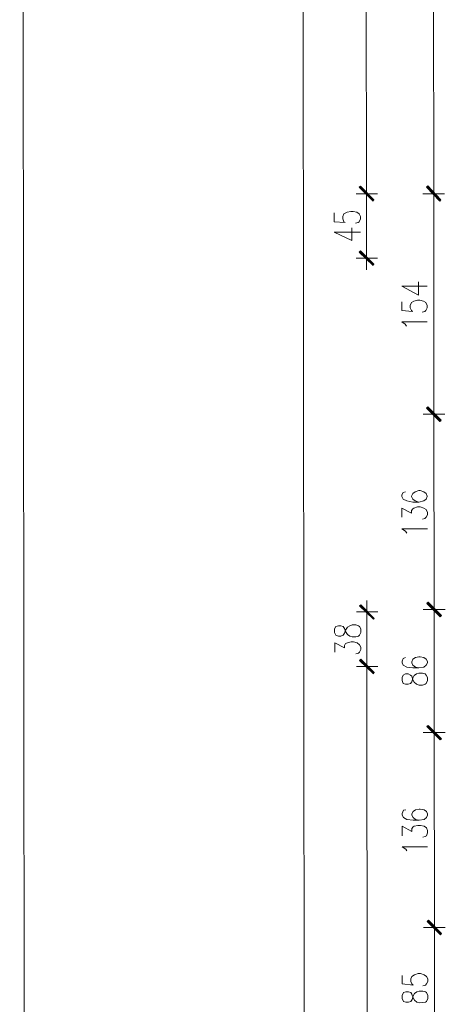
# Model space of a CAD drawing. Header units: inches. Extents: x -5850 to 5646, y 8947 to 13007.
# Tile 3 of 256: x -5850 to -5554, y 9634 to 10320. Entities that reach past the tile are written whole.
import ezdxf

# ---------------------------------------------------------------- set-up
doc = ezdxf.new("R2010")
doc.units = ezdxf.units.IN
doc.header["$MEASUREMENT"] = 0
for name, color, linetype in [('at_Entity', 7, 'Continuous'), ('at_Rect', 7, 'Continuous'), ('at_Solid', 7, 'Continuous')]:
    doc.layers.add(name, color=color, linetype=linetype)

msp = doc.modelspace()

# ---------------------------------------------------------------- hatches: boundary and pattern name
at = {"layer": 'at_Solid', "lineweight": 20}
for points in [[(-5603.66, 10194.36), (-5613.76, 10203.22), (-5612.92, 10204.07)], [(-5612.92, 10203.65), (-5613.76, 10203.22), (-5603.66, 10194.36)], [(-5613.76, 10203.22), (-5603.66, 10194.36), (-5604.05, 10193.52)], [(-5604.05, 10193.52), (-5603.66, 10194.36), (-5613.76, 10203.22)], [(-5556.76, 10194.4), (-5566.92, 10203.27), (-5566.03, 10204.11)], [(-5566.03, 10203.69), (-5566.92, 10203.27), (-5556.76, 10194.4)], [(-5557.6, 10193.56), (-5556.76, 10194.4), (-5566.92, 10203.27)], [(-5566.92, 10203.27), (-5556.76, 10194.4), (-5557.6, 10193.56)], [(-5603.62, 10149.59), (-5613.72, 10158.03), (-5612.88, 10158.88)], [(-5604.01, 10148.75), (-5603.62, 10149.59), (-5613.72, 10158.03)], [(-5556.62, 10041.07), (-5566.78, 10049.51), (-5565.89, 10050.36)], [(-5565.89, 10050.36), (-5566.78, 10049.51), (-5556.62, 10040.65)], [(-5557.46, 10040.22), (-5556.62, 10041.07), (-5566.78, 10049.51)], [(-5566.78, 10049.51), (-5556.62, 10040.65), (-5557.46, 10040.22)], [(-5612.66, 9912.62), (-5613.5, 9911.77), (-5603.4, 9902.91)], [(-5613.5, 9911.77), (-5603.4, 9902.91), (-5603.79, 9902.49)], [(-5556.5, 9905.06), (-5566.66, 9913.92), (-5565.77, 9914.35)], [(-5565.77, 9914.35), (-5566.66, 9913.5), (-5556.5, 9905.06)], [(-5557.34, 9904.22), (-5556.5, 9905.06), (-5566.66, 9913.92)], [(-5566.66, 9913.5), (-5556.5, 9905.06), (-5557.34, 9904.22)], [(-5612.63, 9874.6), (-5613.47, 9873.75), (-5603.36, 9865.31)], [(-5603.36, 9865.31), (-5613.47, 9873.75), (-5612.63, 9874.6)], [(-5613.47, 9873.75), (-5603.36, 9865.31), (-5603.75, 9864.47)], [(-5603.75, 9864.47), (-5603.36, 9865.31), (-5613.47, 9873.75)], [(-5556.43, 9819.32), (-5566.58, 9827.76), (-5565.69, 9828.6)], [(-5565.69, 9828.6), (-5566.58, 9827.76), (-5556.43, 9819.32)], [(-5557.26, 9818.47), (-5556.43, 9819.32), (-5566.58, 9827.76)], [(-5566.58, 9827.76), (-5556.43, 9819.32), (-5557.26, 9818.47)], [(-5556.3, 9683.73), (-5566.46, 9692.16), (-5565.57, 9693.01)], [(-5565.57, 9693.01), (-5566.46, 9692.16), (-5556.3, 9683.73)], [(-5557.14, 9682.88), (-5556.3, 9683.73), (-5566.46, 9692.16)], [(-5566.46, 9692.16), (-5556.3, 9683.73), (-5557.14, 9682.88)]]:
    msp.add_hatch(color=7, dxfattribs=at).paths.add_polyline_path(points)

# ---------------------------------------------------------------- linework, layer by layer
at = {"layer": 'at_Entity', "color": 7, "lineweight": 20}
for p, q in [((-5651.83, 9315.31), (-5654.76, 12585.94)), ((-5608.69, 10204.49), (-5610.01, 11690.92)), ((-5562.16, 10559.35), (-5561.84, 10204.54)), ((-5608.67, 10190.56), (-5608.69, 10207.03)), ((-5608.69, 10207.03), (-5608.67, 10190.56)), ((-5561.85, 10207.07), (-5561.83, 10190.6)), ((-5561.83, 10190.6), (-5561.85, 10207.07)), ((-5613.76, 10203.22), (-5612.92, 10204.07)), ((-5612.92, 10203.65), (-5613.76, 10203.22)), ((-5613.76, 10203.22), (-5603.66, 10194.36)), ((-5613.76, 10203.22), (-5603.66, 10194.36)), ((-5604.05, 10193.52), (-5613.76, 10203.22)), ((-5603.66, 10194.36), (-5613.76, 10203.22)), ((-5613.76, 10203.22), (-5604.05, 10193.52)), ((-5603.66, 10194.36), (-5613.76, 10203.22)), ((-5613.37, 10203.65), (-5603.66, 10193.94)), ((-5603.66, 10193.94), (-5613.37, 10203.22)), ((-5612.92, 10204.07), (-5603.66, 10194.36)), ((-5603.66, 10194.36), (-5612.92, 10203.65)), ((-5566.92, 10203.27), (-5566.03, 10204.11)), ((-5566.03, 10203.69), (-5566.92, 10203.27)), ((-5556.76, 10194.4), (-5566.92, 10203.27)), ((-5566.92, 10203.27), (-5557.6, 10193.56)), ((-5556.76, 10194.4), (-5566.92, 10203.27)), ((-5566.92, 10203.27), (-5556.76, 10194.4)), ((-5566.92, 10203.27), (-5556.76, 10194.4)), ((-5557.6, 10193.56), (-5566.92, 10203.27)), ((-5566.47, 10203.69), (-5557.15, 10193.98)), ((-5557.15, 10193.98), (-5566.47, 10203.27)), ((-5566.03, 10204.11), (-5556.76, 10194.4)), ((-5556.76, 10194.4), (-5566.03, 10203.69)), ((-5615.87, 10198.58), (-5601.1, 10198.59)), ((-5601.1, 10198.59), (-5615.87, 10198.58)), ((-5608.65, 10159.3), (-5608.68, 10193.09)), ((-5603.66, 10194.36), (-5604.05, 10193.52)), ((-5604.05, 10193.52), (-5603.66, 10194.36)), ((-5554.2, 10198.63), (-5569.42, 10198.62)), ((-5569.42, 10198.62), (-5554.2, 10198.63)), ((-5561.83, 10193.13), (-5561.71, 10050.78)), ((-5557.6, 10193.56), (-5556.76, 10194.4)), ((-5556.76, 10194.4), (-5557.6, 10193.56)), ((-5624.34, 10184.63), (-5622.22, 10185.9)), ((-5622.22, 10185.9), (-5619.66, 10186.32)), ((-5619.66, 10186.32), (-5617.98, 10186.32)), ((-5617.98, 10186.32), (-5615.47, 10185.91)), ((-5615.47, 10185.91), (-5613.74, 10184.64)), ((-5631.09, 10185.47), (-5631.08, 10179.13)), ((-5631.08, 10179.13), (-5623.5, 10178.72)), ((-5625.17, 10182.94), (-5624.34, 10184.63)), ((-5625.17, 10181.25), (-5625.17, 10182.94)), ((-5624.33, 10179.14), (-5625.17, 10181.25)), ((-5623.5, 10178.72), (-5624.33, 10179.14)), ((-5613.74, 10179.15), (-5614.57, 10178.73)), ((-5613.74, 10184.64), (-5612.91, 10182.95)), ((-5612.9, 10181.26), (-5613.74, 10179.15)), ((-5612.91, 10182.95), (-5612.9, 10181.26)), ((-5618.8, 10166.05), (-5618.81, 10174.92)), ((-5614.57, 10178.73), (-5616.3, 10178.3)), ((-5631.07, 10171.95), (-5612.9, 10171.97)), ((-5631.07, 10171.95), (-5618.8, 10166.05)), ((-5613.72, 10158.03), (-5612.88, 10158.88)), ((-5613.33, 10158.45), (-5603.62, 10149.16)), ((-5612.88, 10158.88), (-5603.62, 10149.59)), ((-5608.65, 10162.25), (-5608.63, 10145.79)), ((-5601.06, 10153.82), (-5615.83, 10153.8)), ((-5603.62, 10149.59), (-5613.72, 10158.03)), ((-5613.72, 10158.03), (-5604.01, 10148.75)), ((-5603.62, 10149.59), (-5613.72, 10158.03)), ((-5604.01, 10148.75), (-5603.62, 10149.59)), ((-5584.14, 10134.4), (-5566.41, 10134.41)), ((-5584.14, 10134.4), (-5572.32, 10128.07)), ((-5572.32, 10128.07), (-5572.32, 10137.37)), ((-5575.71, 10123.84), (-5573.15, 10124.69)), ((-5573.15, 10124.69), (-5571.48, 10124.7)), ((-5571.48, 10124.7), (-5568.91, 10123.85)), ((-5584.13, 10123.42), (-5584.13, 10117.51)), ((-5584.13, 10117.51), (-5576.54, 10116.67)), ((-5578.22, 10120.89), (-5577.39, 10123)), ((-5578.22, 10119.2), (-5578.22, 10120.89)), ((-5577.38, 10117.51), (-5578.22, 10119.2)), ((-5577.39, 10123), (-5575.71, 10123.84)), ((-5576.54, 10116.67), (-5577.38, 10117.51)), ((-5568.91, 10123.85), (-5567.24, 10123.01)), ((-5567.23, 10117.52), (-5568.07, 10116.67)), ((-5567.24, 10123.01), (-5566.4, 10120.9)), ((-5566.4, 10119.21), (-5567.23, 10117.52)), ((-5566.4, 10120.9), (-5566.4, 10119.21)), ((-5568.07, 10116.67), (-5569.8, 10116.25)), ((-5584.12, 10109.48), (-5566.39, 10109.49)), ((-5581.61, 10107.79), (-5584.12, 10109.48)), ((-5580.77, 10106.52), (-5581.61, 10107.79)), ((-5566.78, 10049.51), (-5565.89, 10050.36)), ((-5565.89, 10050.36), (-5566.78, 10049.51)), ((-5556.62, 10041.07), (-5566.78, 10049.51)), ((-5566.78, 10049.51), (-5557.46, 10040.22)), ((-5556.62, 10041.07), (-5566.78, 10049.51)), ((-5566.78, 10049.51), (-5556.62, 10040.65)), ((-5566.78, 10049.51), (-5556.62, 10040.65)), ((-5557.46, 10040.22), (-5566.78, 10049.51)), ((-5566.33, 10049.94), (-5557.01, 10040.65)), ((-5557.01, 10040.23), (-5566.33, 10049.94)), ((-5565.89, 10050.36), (-5556.62, 10041.07)), ((-5556.62, 10040.65), (-5565.89, 10050.36)), ((-5561.71, 10053.32), (-5561.69, 10036.85)), ((-5561.69, 10036.85), (-5561.71, 10053.32)), ((-5554.06, 10045.3), (-5569.29, 10045.28)), ((-5569.29, 10045.28), (-5554.06, 10045.3)), ((-5561.7, 10039.38), (-5561.59, 9915.19)), ((-5557.46, 10040.22), (-5556.62, 10041.07)), ((-5556.62, 10040.65), (-5557.46, 10040.22)), ((-5583.18, 9990.78), (-5584.01, 9989.09)), ((-5584.01, 9989.09), (-5584.01, 9987.83)), ((-5584.01, 9987.83), (-5583.17, 9986.14)), ((-5581.51, 9991.21), (-5583.18, 9990.78)), ((-5576.43, 9989.95), (-5577.27, 9988.26)), ((-5577.27, 9988.26), (-5577.26, 9987.83)), ((-5577.26, 9987.83), (-5576.43, 9986.14)), ((-5574.7, 9991.22), (-5576.43, 9989.95)), ((-5572.19, 9992.06), (-5574.7, 9991.22)), ((-5571.36, 9992.06), (-5572.19, 9992.06)), ((-5568.79, 9991.22), (-5571.36, 9992.06)), ((-5567.12, 9989.96), (-5568.79, 9991.22)), ((-5566.28, 9988.27), (-5567.12, 9989.96)), ((-5567.11, 9986.15), (-5566.28, 9987.84)), ((-5566.28, 9987.84), (-5566.28, 9988.27)), ((-5583.17, 9986.14), (-5580.66, 9984.88)), ((-5580.66, 9984.88), (-5576.43, 9984.03)), ((-5576.43, 9986.14), (-5574.7, 9984.88)), ((-5576.43, 9984.03), (-5572.19, 9984.03)), ((-5575.58, 9979.81), (-5573.02, 9980.65)), ((-5574.7, 9984.88), (-5572.19, 9984.03)), ((-5573.02, 9980.65), (-5571.35, 9980.66)), ((-5572.19, 9984.03), (-5568.79, 9984.89)), ((-5571.35, 9980.66), (-5568.78, 9979.82)), ((-5568.79, 9984.89), (-5567.11, 9986.15)), ((-5584, 9973.46), (-5584.01, 9979.8)), ((-5584.01, 9979.8), (-5577.25, 9976.43)), ((-5577.26, 9978.12), (-5576.42, 9979.39)), ((-5577.25, 9976.43), (-5577.26, 9978.12)), ((-5576.42, 9979.39), (-5575.58, 9979.81)), ((-5568.78, 9979.82), (-5567.11, 9978.97)), ((-5567.1, 9973.48), (-5567.94, 9972.63)), ((-5567.11, 9978.97), (-5566.27, 9976.86)), ((-5566.27, 9975.17), (-5567.1, 9973.48)), ((-5566.27, 9976.86), (-5566.27, 9975.17)), ((-5567.94, 9972.63), (-5569.67, 9972.21)), ((-5583.99, 9965.44), (-5566.26, 9965.45)), ((-5581.48, 9963.75), (-5583.99, 9965.44)), ((-5580.64, 9962.49), (-5581.48, 9963.75)), ((-5612.66, 9912.62), (-5613.5, 9911.77)), ((-5613.5, 9911.77), (-5603.4, 9902.91)), ((-5613.5, 9911.77), (-5603.4, 9902.91)), ((-5603.79, 9902.49), (-5613.5, 9911.77)), ((-5603.4, 9902.49), (-5613.11, 9912.19)), ((-5603.4, 9902.91), (-5612.66, 9912.62)), ((-5608.41, 9899.1), (-5608.43, 9915.57)), ((-5566.66, 9913.92), (-5565.77, 9914.35)), ((-5565.77, 9914.35), (-5566.66, 9913.5)), ((-5556.5, 9905.06), (-5566.66, 9913.92)), ((-5566.66, 9913.92), (-5557.34, 9904.22)), ((-5556.5, 9905.06), (-5566.66, 9913.92)), ((-5566.66, 9913.5), (-5556.5, 9905.06)), ((-5566.66, 9913.5), (-5556.5, 9905.06)), ((-5557.34, 9904.22), (-5566.66, 9913.5)), ((-5566.21, 9914.35), (-5556.89, 9904.64)), ((-5556.89, 9904.64), (-5566.21, 9913.92)), ((-5565.77, 9914.35), (-5556.5, 9905.06)), ((-5556.5, 9905.06), (-5565.77, 9914.35)), ((-5561.59, 9917.73), (-5561.57, 9901.26)), ((-5561.57, 9901.26), (-5561.59, 9917.73)), ((-5615.61, 9907.54), (-5600.84, 9907.56)), ((-5553.94, 9909.29), (-5569.16, 9909.27)), ((-5569.16, 9909.27), (-5553.94, 9909.29)), ((-5557.34, 9904.22), (-5556.5, 9905.06)), ((-5556.5, 9905.06), (-5557.34, 9904.22)), ((-5620.29, 9897.83), (-5618.56, 9898.67)), ((-5618.56, 9898.67), (-5616.05, 9898.67)), ((-5616.05, 9898.67), (-5614.32, 9897.83)), ((-5608.39, 9875.02), (-5608.42, 9901.63)), ((-5603.4, 9902.91), (-5603.79, 9902.49)), ((-5561.58, 9903.79), (-5561.51, 9829.03)), ((-5629.99, 9897.39), (-5630.83, 9895.7)), ((-5630.83, 9895.7), (-5630.83, 9893.17)), ((-5630.83, 9893.17), (-5629.99, 9891.48)), ((-5628.26, 9897.82), (-5629.99, 9897.39)), ((-5629.99, 9891.48), (-5628.26, 9890.64)), ((-5626.59, 9897.82), (-5628.26, 9897.82)), ((-5624.92, 9897.4), (-5626.59, 9897.82)), ((-5626.59, 9890.64), (-5624.91, 9891.49)), ((-5624.08, 9896.13), (-5624.92, 9897.4)), ((-5624.91, 9891.49), (-5624.08, 9892.75)), ((-5623.24, 9894.02), (-5624.08, 9896.13)), ((-5624.08, 9892.75), (-5623.24, 9894.86)), ((-5623.24, 9894.86), (-5621.96, 9896.98)), ((-5621.96, 9891.91), (-5623.24, 9894.02)), ((-5621.96, 9896.98), (-5620.29, 9897.83)), ((-5620.28, 9890.64), (-5621.96, 9891.91)), ((-5614.32, 9897.83), (-5613.49, 9897.41)), ((-5613.48, 9891.5), (-5614.32, 9890.65)), ((-5613.49, 9897.41), (-5612.65, 9895.72)), ((-5612.65, 9893.19), (-5613.48, 9891.5)), ((-5612.65, 9895.72), (-5612.65, 9893.19)), ((-5630.81, 9879.65), (-5630.82, 9885.99)), ((-5630.82, 9885.99), (-5624.07, 9882.61)), ((-5628.26, 9890.64), (-5626.59, 9890.64)), ((-5624.07, 9884.3), (-5623.23, 9885.57)), ((-5624.07, 9882.61), (-5624.07, 9884.3)), ((-5623.23, 9885.57), (-5621.95, 9886)), ((-5621.95, 9886), (-5619.39, 9886.84)), ((-5618.55, 9890.22), (-5620.28, 9890.64)), ((-5619.39, 9886.84), (-5617.72, 9886.84)), ((-5616.05, 9890.22), (-5618.55, 9890.22)), ((-5617.72, 9886.84), (-5615.21, 9886)), ((-5614.32, 9890.65), (-5616.05, 9890.22)), ((-5615.21, 9886), (-5613.48, 9884.73)), ((-5613.48, 9884.73), (-5612.64, 9883.05)), ((-5614.31, 9878.82), (-5616.03, 9878.4)), ((-5613.47, 9879.66), (-5614.31, 9878.82)), ((-5612.64, 9881.36), (-5613.47, 9879.66)), ((-5612.64, 9883.05), (-5612.64, 9881.36)), ((-5608.38, 9861.09), (-5608.39, 9877.56)), ((-5608.39, 9877.56), (-5608.38, 9861.09)), ((-5612.63, 9874.6), (-5613.47, 9873.75)), ((-5613.47, 9873.75), (-5612.63, 9874.6)), ((-5613.47, 9873.75), (-5603.36, 9865.31)), ((-5613.47, 9873.75), (-5603.36, 9865.31)), ((-5603.75, 9864.47), (-5613.47, 9873.75)), ((-5603.36, 9865.31), (-5613.47, 9873.75)), ((-5613.47, 9873.75), (-5603.75, 9864.47)), ((-5603.36, 9865.31), (-5613.47, 9873.75)), ((-5603.36, 9864.89), (-5613.08, 9874.18)), ((-5613.08, 9874.18), (-5603.36, 9864.89)), ((-5603.36, 9865.31), (-5612.63, 9874.6)), ((-5612.63, 9874.6), (-5603.36, 9865.31)), ((-5583.08, 9875.05), (-5583.91, 9873.35)), ((-5583.91, 9873.35), (-5583.91, 9872.09)), ((-5583.91, 9872.09), (-5583.07, 9870.4)), ((-5581.4, 9875.89), (-5583.08, 9875.05)), ((-5576.33, 9874.63), (-5577.16, 9872.94)), ((-5577.16, 9872.94), (-5577.16, 9872.1)), ((-5577.16, 9872.1), (-5576.32, 9870.41)), ((-5574.6, 9875.9), (-5576.33, 9874.63)), ((-5572.09, 9876.33), (-5574.6, 9875.9)), ((-5571.25, 9876.33), (-5572.09, 9876.33)), ((-5568.69, 9875.91), (-5571.25, 9876.33)), ((-5567.01, 9874.64), (-5568.69, 9875.91)), ((-5566.18, 9872.95), (-5567.01, 9874.64)), ((-5567.01, 9870.41), (-5566.18, 9872.1)), ((-5566.18, 9872.1), (-5566.18, 9872.95)), ((-5615.58, 9869.52), (-5600.8, 9869.54)), ((-5600.8, 9869.54), (-5615.58, 9869.52)), ((-5607.89, 9315.35), (-5608.38, 9864.04)), ((-5603.36, 9865.31), (-5603.75, 9864.47)), ((-5603.75, 9864.47), (-5603.36, 9865.31)), ((-5583.07, 9863.64), (-5583.9, 9861.95)), ((-5583.07, 9870.4), (-5580.56, 9869.14)), ((-5581.39, 9864.49), (-5583.07, 9863.64)), ((-5579.66, 9864.49), (-5581.39, 9864.49)), ((-5580.56, 9869.14), (-5576.32, 9868.72)), ((-5577.99, 9863.65), (-5579.66, 9864.49)), ((-5577.15, 9862.8), (-5577.99, 9863.65)), ((-5576.32, 9870.41), (-5574.59, 9869.14)), ((-5576.32, 9868.72), (-5572.08, 9868.72)), ((-5575.48, 9863.23), (-5573.75, 9864.49)), ((-5574.59, 9869.14), (-5572.08, 9868.72)), ((-5573.75, 9864.49), (-5572.08, 9864.92)), ((-5572.08, 9868.72), (-5568.68, 9869.15)), ((-5572.08, 9864.92), (-5569.57, 9864.92)), ((-5569.57, 9864.92), (-5567.84, 9864.5)), ((-5568.68, 9869.15), (-5567.01, 9870.41)), ((-5567.84, 9864.5), (-5567.01, 9863.66)), ((-5567.01, 9863.66), (-5566.17, 9861.97)), ((-5583.9, 9861.95), (-5583.9, 9859.84)), ((-5583.9, 9859.84), (-5583.06, 9857.73)), ((-5583.06, 9857.73), (-5581.39, 9857.31)), ((-5581.39, 9857.31), (-5579.66, 9857.31)), ((-5579.66, 9857.31), (-5577.99, 9857.74)), ((-5577.99, 9857.74), (-5577.15, 9859)), ((-5576.31, 9860.27), (-5577.15, 9862.8)), ((-5577.15, 9859), (-5576.32, 9861.53)), ((-5576.32, 9861.53), (-5575.48, 9863.23)), ((-5575.48, 9858.58), (-5576.31, 9860.27)), ((-5573.75, 9857.31), (-5575.48, 9858.58)), ((-5572.07, 9856.47), (-5573.75, 9857.31)), ((-5567.84, 9857.32), (-5569.56, 9856.47)), ((-5567, 9857.74), (-5567.84, 9857.32)), ((-5566.17, 9859.85), (-5567, 9857.74)), ((-5566.17, 9861.97), (-5566.17, 9859.85)), ((-5569.56, 9856.47), (-5572.07, 9856.47)), ((-5561.51, 9831.98), (-5561.5, 9815.51)), ((-5561.5, 9815.51), (-5561.51, 9831.98)), ((-5553.86, 9823.54), (-5569.09, 9823.53)), ((-5569.09, 9823.53), (-5553.86, 9823.54)), ((-5566.58, 9827.76), (-5565.69, 9828.6)), ((-5565.69, 9828.6), (-5566.58, 9827.76)), ((-5556.43, 9819.32), (-5566.58, 9827.76)), ((-5566.58, 9827.76), (-5557.26, 9818.47)), ((-5556.43, 9819.32), (-5566.58, 9827.76)), ((-5566.58, 9827.76), (-5556.43, 9819.32)), ((-5566.58, 9827.76), (-5556.43, 9819.32)), ((-5557.26, 9818.47), (-5566.58, 9827.76)), ((-5566.14, 9828.17), (-5556.82, 9818.89)), ((-5556.82, 9818.89), (-5566.14, 9828.17)), ((-5565.69, 9828.6), (-5556.43, 9819.32)), ((-5556.43, 9819.32), (-5565.69, 9828.6)), ((-5561.5, 9818.04), (-5561.39, 9693.43)), ((-5557.26, 9818.47), (-5556.43, 9819.32)), ((-5556.43, 9819.32), (-5557.26, 9818.47)), ((-5582.98, 9769.45), (-5583.82, 9767.34)), ((-5581.31, 9769.87), (-5582.98, 9769.45)), ((-5576.23, 9768.61), (-5577.07, 9766.92)), ((-5574.51, 9769.88), (-5576.23, 9768.61)), ((-5572, 9770.3), (-5574.51, 9769.88)), ((-5571.16, 9770.3), (-5572, 9770.3)), ((-5568.59, 9769.88), (-5571.16, 9770.3)), ((-5566.92, 9768.62), (-5568.59, 9769.88)), ((-5566.08, 9766.93), (-5566.92, 9768.62)), ((-5583.82, 9767.34), (-5583.81, 9766.07)), ((-5583.81, 9766.07), (-5582.98, 9764.38)), ((-5582.98, 9764.38), (-5580.47, 9763.11)), ((-5580.47, 9763.11), (-5576.23, 9762.69)), ((-5577.07, 9766.92), (-5577.07, 9766.08)), ((-5577.07, 9766.08), (-5576.23, 9764.39)), ((-5576.23, 9764.39), (-5574.5, 9763.12)), ((-5576.23, 9762.69), (-5571.99, 9762.7)), ((-5574.5, 9763.12), (-5571.99, 9762.7)), ((-5571.99, 9762.7), (-5568.59, 9763.12)), ((-5568.59, 9763.12), (-5566.92, 9764.4)), ((-5566.92, 9764.4), (-5566.08, 9766.09)), ((-5566.08, 9766.09), (-5566.08, 9766.93)), ((-5583.8, 9751.71), (-5583.81, 9758.46)), ((-5583.81, 9758.46), (-5577.06, 9754.67)), ((-5577.06, 9756.78), (-5576.22, 9758.05)), ((-5577.06, 9754.67), (-5577.06, 9756.78)), ((-5576.22, 9758.05), (-5575.39, 9758.47)), ((-5575.39, 9758.47), (-5572.82, 9758.9)), ((-5572.82, 9758.9), (-5571.15, 9758.9)), ((-5571.15, 9758.9), (-5568.58, 9758.48)), ((-5568.58, 9758.48), (-5566.91, 9757.21)), ((-5566.91, 9757.21), (-5566.07, 9755.52)), ((-5566.07, 9755.52), (-5566.07, 9753.83)), ((-5567.74, 9751.3), (-5569.47, 9750.88)), ((-5566.91, 9751.72), (-5567.74, 9751.3)), ((-5566.07, 9753.83), (-5566.91, 9751.72)), ((-5583.79, 9744.1), (-5566.06, 9744.12)), ((-5581.28, 9742.42), (-5583.79, 9744.1)), ((-5580.45, 9741.15), (-5581.28, 9742.42)), ((-5566.46, 9692.16), (-5565.57, 9693.01)), ((-5565.57, 9693.01), (-5566.46, 9692.16)), ((-5566.02, 9692.59), (-5556.69, 9683.3)), ((-5556.69, 9683.3), (-5566.02, 9692.59)), ((-5565.57, 9693.01), (-5556.3, 9683.73)), ((-5556.3, 9683.73), (-5565.57, 9693.01)), ((-5561.39, 9696.39), (-5561.38, 9679.49)), ((-5561.38, 9679.49), (-5561.39, 9696.39)), ((-5553.74, 9687.95), (-5568.97, 9687.94)), ((-5568.97, 9687.94), (-5553.74, 9687.95)), ((-5556.3, 9683.73), (-5566.46, 9692.16)), ((-5566.46, 9692.16), (-5557.14, 9682.88)), ((-5556.3, 9683.73), (-5566.46, 9692.16)), ((-5566.46, 9692.16), (-5556.3, 9683.73)), ((-5566.46, 9692.16), (-5556.3, 9683.73)), ((-5557.14, 9682.88), (-5566.46, 9692.16)), ((-5561.38, 9682.46), (-5561.31, 9608.53)), ((-5557.14, 9682.88), (-5556.3, 9683.73)), ((-5556.3, 9683.73), (-5557.14, 9682.88)), ((-5583.71, 9654.55), (-5583.71, 9648.64)), ((-5577.8, 9652.03), (-5576.97, 9653.72)), ((-5577.8, 9650.34), (-5577.8, 9652.03)), ((-5576.97, 9653.72), (-5575.29, 9654.98)), ((-5575.29, 9654.98), (-5572.73, 9655.83)), ((-5572.73, 9655.83), (-5571.06, 9655.83)), ((-5571.06, 9655.83), (-5568.49, 9654.99)), ((-5568.49, 9654.99), (-5566.82, 9653.73)), ((-5566.82, 9653.73), (-5565.98, 9652.04)), ((-5565.98, 9652.04), (-5565.98, 9650.35)), ((-5583.71, 9648.64), (-5576.12, 9647.8)), ((-5576.96, 9648.65), (-5577.8, 9650.34)), ((-5576.12, 9647.8), (-5576.96, 9648.65)), ((-5567.65, 9647.81), (-5569.38, 9647.38)), ((-5566.81, 9648.66), (-5567.65, 9647.81)), ((-5565.98, 9650.35), (-5566.81, 9648.66)), ((-5582.87, 9642.73), (-5583.7, 9640.61)), ((-5583.7, 9640.61), (-5583.7, 9638.5)), ((-5583.7, 9638.5), (-5582.86, 9636.39)), ((-5581.2, 9643.15), (-5582.87, 9642.73)), ((-5579.47, 9643.15), (-5581.2, 9643.15)), ((-5577.79, 9642.73), (-5579.47, 9643.15)), ((-5576.96, 9641.47), (-5577.79, 9642.73)), ((-5577.79, 9636.4), (-5576.95, 9637.66)), ((-5576.12, 9638.93), (-5576.96, 9641.47)), ((-5576.95, 9637.66), (-5576.12, 9640.2)), ((-5576.12, 9640.2), (-5575.28, 9641.89)), ((-5575.28, 9637.25), (-5576.12, 9638.93)), ((-5575.28, 9641.89), (-5573.56, 9643.16)), ((-5573.56, 9643.16), (-5571.88, 9643.58)), ((-5571.88, 9643.58), (-5569.37, 9643.59)), ((-5569.37, 9643.59), (-5567.64, 9643.16)), ((-5567.64, 9643.16), (-5566.81, 9642.74)), ((-5566.81, 9642.74), (-5565.97, 9640.63)), ((-5565.97, 9638.52), (-5566.8, 9636.41)), ((-5565.97, 9640.63), (-5565.97, 9638.52)), ((-5582.86, 9636.39), (-5581.19, 9635.97)), ((-5581.19, 9635.97), (-5579.46, 9635.97)), ((-5579.46, 9635.97), (-5577.79, 9636.4)), ((-5573.55, 9635.98), (-5575.28, 9637.25)), ((-5571.88, 9635.55), (-5573.55, 9635.98)), ((-5569.37, 9635.56), (-5571.88, 9635.55)), ((-5567.64, 9635.98), (-5569.37, 9635.56)), ((-5566.8, 9636.41), (-5567.64, 9635.98))]:
    msp.add_line(p, q, dxfattribs=at)
at = {"layer": 'at_Rect', "color": 7, "lineweight": 20}
msp.add_line((-5850.26, 12999.72), (-5846.64, 8946.8), dxfattribs=at)

doc.saveas('drawing.dxf')
